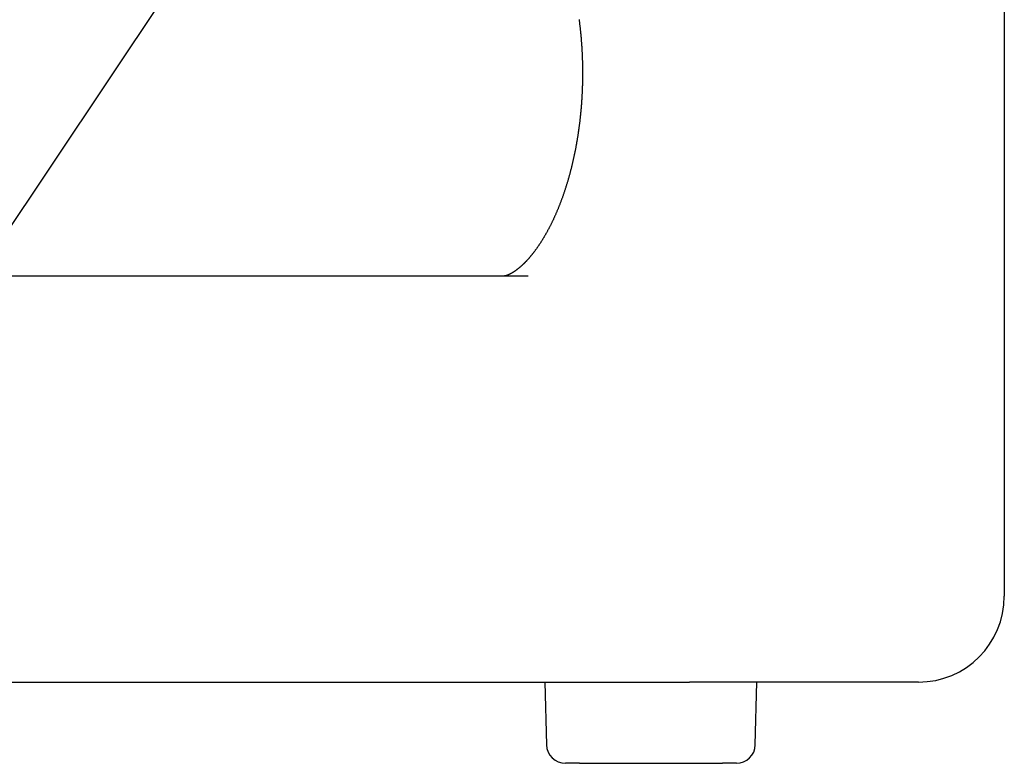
# Model space of a CAD drawing. Extents: x 668 to 3164, y 1007 to 2724.
# Tile 10 of 152: x 913 to 986, y 1657 to 1712. Entities that reach past the tile are written whole.
import ezdxf

# ---------------------------------------------------------------- set-up
doc = ezdxf.new("R2010")
doc.units = 0
doc.layers.add('KF_GRAVIS_12_RIGHT', color=7, linetype='CONTINUOUS')

# ---------------------------------------------------------------- blocks, each defined once
blk = doc.blocks.new('*U16')
at = {"layer": 'KF_GRAVIS_12_RIGHT'}
for p, q in [((156.8872, -506.4808), (156.8872, -581)), ((80.9441, -560), (112.2625, -513.1938)), ((121.6827, -560), (73.8409, -560)), ((156.8872, -581), (156.8872, -583.65)), ((60.3305, -590), (133.6008, -590)), ((122.9087, -590), (123.0301, -594.6366)), ((150.5372, -590), (133.6008, -590)), ((138.4731, -594.6366), (138.5945, -590)), ((125.4701, -596), (124.4297, -596)), ((125.4701, -596), (136.0332, -596)), ((137.0736, -596), (136.0332, -596))]:
    blk.add_line(p, q, dxfattribs=at)
blk.add_polyline3d([(125.436, -541.037, 0), (125.444, -541.096, 0), (125.452, -541.156, 0), (125.459, -541.215, 0), (125.467, -541.275, 0), (125.474, -541.334, 0), (125.481, -541.394, 0), (125.488, -541.454, 0), (125.495, -541.514, 0), (125.502, -541.573, 0), (125.509, -541.633, 0), (125.516, -541.693, 0), (125.522, -541.753, 0), (125.529, -541.814, 0), (125.535, -541.874, 0), (125.541, -541.934, 0), (125.547, -541.994, 0), (125.553, -542.054, 0), (125.559, -542.115, 0), (125.564, -542.175, 0), (125.57, -542.236, 0), (125.575, -542.296, 0), (125.581, -542.357, 0), (125.586, -542.417, 0), (125.591, -542.478, 0), (125.596, -542.539, 0), (125.601, -542.599, 0), (125.605, -542.66, 0), (125.61, -542.721, 0), (125.614, -542.782, 0), (125.619, -542.843, 0), (125.623, -542.904, 0), (125.627, -542.965, 0), (125.631, -543.026, 0), (125.635, -543.087, 0), (125.639, -543.148, 0), (125.642, -543.209, 0), (125.646, -543.27, 0), (125.649, -543.331, 0), (125.652, -543.392, 0), (125.656, -543.454, 0), (125.659, -543.515, 0), (125.661, -543.576, 0), (125.664, -543.637, 0), (125.667, -543.699, 0), (125.669, -543.76, 0), (125.672, -543.821, 0), (125.674, -543.883, 0), (125.676, -543.944, 0), (125.678, -544.006, 0), (125.68, -544.067, 0), (125.682, -544.128, 0), (125.684, -544.19, 0), (125.685, -544.251, 0), (125.687, -544.313, 0), (125.688, -544.374, 0), (125.689, -544.436, 0), (125.69, -544.497, 0), (125.691, -544.559, 0), (125.692, -544.62, 0), (125.693, -544.682, 0), (125.693, -544.744, 0), (125.694, -544.805, 0), (125.694, -544.867, 0), (125.694, -544.928, 0), (125.694, -544.99, 0), (125.694, -545.051, 0), (125.694, -545.113, 0), (125.694, -545.174, 0), (125.693, -545.236, 0), (125.693, -545.298, 0), (125.692, -545.359, 0), (125.691, -545.421, 0), (125.69, -545.482, 0), (125.689, -545.544, 0), (125.688, -545.605, 0), (125.687, -545.667, 0), (125.686, -545.728, 0), (125.684, -545.79, 0), (125.683, -545.851, 0), (125.681, -545.913, 0), (125.679, -545.974, 0), (125.677, -546.036, 0), (125.675, -546.097, 0), (125.673, -546.158, 0), (125.67, -546.22, 0), (125.668, -546.281, 0), (125.665, -546.342, 0), (125.662, -546.404, 0), (125.66, -546.465, 0), (125.657, -546.526, 0), (125.654, -546.587, 0), (125.65, -546.649, 0), (125.647, -546.71, 0), (125.644, -546.771, 0), (125.64, -546.832, 0), (125.636, -546.893, 0), (125.632, -546.954, 0), (125.629, -547.015, 0), (125.624, -547.076, 0), (125.62, -547.137, 0), (125.616, -547.198, 0), (125.612, -547.259, 0), (125.607, -547.32, 0), (125.602, -547.38, 0), (125.597, -547.441, 0), (125.593, -547.502, 0), (125.588, -547.563, 0), (125.582, -547.623, 0), (125.577, -547.684, 0), (125.572, -547.744, 0), (125.566, -547.805, 0), (125.56, -547.865, 0), (125.555, -547.926, 0), (125.549, -547.986, 0), (125.543, -548.046, 0), (125.537, -548.106, 0), (125.53, -548.167, 0), (125.524, -548.227, 0), (125.518, -548.287, 0), (125.511, -548.347, 0), (125.504, -548.407, 0), (125.497, -548.467, 0), (125.491, -548.526, 0), (125.483, -548.586, 0), (125.476, -548.646, 0), (125.469, -548.706, 0), (125.462, -548.765, 0), (125.454, -548.825, 0), (125.446, -548.884, 0), (125.439, -548.943, 0), (125.431, -549.003, 0), (125.423, -549.062, 0), (125.415, -549.121, 0), (125.406, -549.18, 0), (125.398, -549.239, 0), (125.39, -549.298, 0), (125.381, -549.357, 0), (125.372, -549.416, 0), (125.364, -549.475, 0), (125.355, -549.533, 0), (125.346, -549.592, 0), (125.337, -549.651, 0), (125.327, -549.709, 0), (125.318, -549.767, 0), (125.309, -549.826, 0), (125.299, -549.884, 0), (125.289, -549.942, 0), (125.28, -550, 0), (125.27, -550.058, 0), (125.26, -550.116, 0), (125.25, -550.173, 0), (125.239, -550.231, 0), (125.229, -550.289, 0), (125.219, -550.346, 0), (125.208, -550.404, 0), (125.197, -550.461, 0), (125.187, -550.518, 0), (125.176, -550.575, 0), (125.165, -550.632, 0), (125.154, -550.689, 0), (125.142, -550.746, 0), (125.131, -550.803, 0), (125.12, -550.859, 0), (125.108, -550.916, 0), (125.097, -550.972, 0), (125.085, -551.028, 0), (125.073, -551.085, 0), (125.061, -551.141, 0), (125.049, -551.197, 0), (125.037, -551.253, 0), (125.025, -551.308, 0), (125.012, -551.364, 0), (125, -551.42, 0), (124.987, -551.475, 0), (124.975, -551.53, 0), (124.962, -551.586, 0), (124.949, -551.641, 0), (124.936, -551.696, 0), (124.923, -551.751, 0), (124.91, -551.805, 0), (124.896, -551.86, 0), (124.883, -551.914, 0), (124.87, -551.969, 0), (124.856, -552.023, 0), (124.842, -552.077, 0), (124.828, -552.131, 0), (124.815, -552.185, 0), (124.801, -552.239, 0), (124.787, -552.293, 0), (124.772, -552.346, 0), (124.758, -552.399, 0), (124.744, -552.453, 0), (124.729, -552.506, 0), (124.715, -552.559, 0), (124.7, -552.612, 0), (124.685, -552.664, 0), (124.67, -552.717, 0), (124.656, -552.769, 0), (124.64, -552.822, 0), (124.625, -552.874, 0), (124.61, -552.926, 0), (124.595, -552.978, 0), (124.579, -553.03, 0), (124.564, -553.081, 0), (124.548, -553.133, 0), (124.533, -553.184, 0), (124.517, -553.235, 0), (124.501, -553.286, 0), (124.485, -553.337, 0), (124.469, -553.388, 0), (124.453, -553.439, 0), (124.437, -553.489, 0), (124.421, -553.54, 0), (124.405, -553.59, 0), (124.388, -553.64, 0), (124.372, -553.69, 0), (124.355, -553.739, 0), (124.338, -553.789, 0), (124.322, -553.838, 0), (124.305, -553.888, 0), (124.288, -553.937, 0), (124.271, -553.986, 0), (124.254, -554.034, 0), (124.237, -554.083, 0), (124.22, -554.132, 0), (124.202, -554.18, 0), (124.185, -554.228, 0), (124.168, -554.276, 0), (124.15, -554.324, 0), (124.133, -554.371, 0), (124.115, -554.419, 0), (124.097, -554.466, 0), (124.08, -554.513, 0), (124.062, -554.56, 0), (124.044, -554.607, 0), (124.026, -554.654, 0), (124.008, -554.7, 0), (123.99, -554.747, 0), (123.971, -554.793, 0), (123.953, -554.839, 0), (123.935, -554.885, 0), (123.917, -554.93, 0), (123.898, -554.976, 0), (123.88, -555.021, 0), (123.861, -555.066, 0), (123.842, -555.111, 0), (123.824, -555.156, 0), (123.805, -555.2, 0), (123.786, -555.245, 0), (123.767, -555.289, 0), (123.748, -555.333, 0), (123.729, -555.377, 0), (123.71, -555.42, 0), (123.691, -555.464, 0), (123.672, -555.507, 0), (123.653, -555.55, 0), (123.633, -555.593, 0), (123.614, -555.636, 0), (123.595, -555.678, 0), (123.575, -555.721, 0), (123.556, -555.763, 0), (123.536, -555.805, 0), (123.516, -555.846, 0), (123.497, -555.888, 0), (123.477, -555.929, 0), (123.457, -555.97, 0), (123.438, -556.011, 0), (123.418, -556.052, 0), (123.398, -556.093, 0), (123.378, -556.133, 0), (123.358, -556.173, 0), (123.338, -556.213, 0), (123.318, -556.253, 0), (123.298, -556.292, 0), (123.278, -556.332, 0), (123.257, -556.371, 0), (123.237, -556.41, 0), (123.217, -556.449, 0), (123.197, -556.487, 0), (123.176, -556.526, 0), (123.156, -556.564, 0), (123.135, -556.602, 0), (123.115, -556.639, 0), (123.095, -556.677, 0), (123.074, -556.714, 0), (123.054, -556.751, 0), (123.033, -556.788, 0), (123.013, -556.825, 0), (122.992, -556.861, 0), (122.971, -556.898, 0), (122.951, -556.934, 0), (122.93, -556.97, 0), (122.909, -557.005, 0), (122.889, -557.041, 0), (122.868, -557.076, 0), (122.847, -557.111, 0), (122.827, -557.146, 0), (122.806, -557.18, 0), (122.785, -557.215, 0), (122.764, -557.249, 0), (122.744, -557.283, 0), (122.723, -557.316, 0), (122.702, -557.35, 0), (122.681, -557.383, 0), (122.66, -557.416, 0), (122.64, -557.449, 0), (122.619, -557.482, 0), (122.598, -557.514, 0), (122.577, -557.546, 0), (122.556, -557.578, 0), (122.536, -557.61, 0), (122.515, -557.642, 0), (122.494, -557.673, 0), (122.473, -557.704, 0), (122.452, -557.735, 0), (122.431, -557.766, 0), (122.411, -557.796, 0), (122.39, -557.826, 0), (122.369, -557.856, 0), (122.348, -557.886, 0), (122.328, -557.915, 0), (122.307, -557.945, 0), (122.286, -557.974, 0), (122.265, -558.003, 0), (122.245, -558.031, 0), (122.224, -558.06, 0), (122.203, -558.088, 0), (122.183, -558.116, 0), (122.162, -558.143, 0), (122.141, -558.171, 0), (122.121, -558.198, 0), (122.1, -558.225, 0), (122.08, -558.252, 0), (122.059, -558.279, 0), (122.039, -558.305, 0), (122.018, -558.331, 0), (121.998, -558.357, 0), (121.977, -558.382, 0), (121.957, -558.408, 0), (121.936, -558.433, 0), (121.916, -558.458, 0), (121.896, -558.482, 0), (121.876, -558.507, 0), (121.855, -558.531, 0), (121.835, -558.555, 0), (121.815, -558.579, 0), (121.795, -558.602, 0), (121.775, -558.625, 0), (121.755, -558.649, 0), (121.735, -558.671, 0), (121.715, -558.694, 0), (121.696, -558.716, 0), (121.676, -558.738, 0), (121.656, -558.76, 0), (121.637, -558.782, 0), (121.617, -558.803, 0), (121.597, -558.825, 0), (121.578, -558.846, 0), (121.559, -558.866, 0), (121.539, -558.887, 0), (121.52, -558.907, 0), (121.501, -558.927, 0), (121.482, -558.947, 0), (121.462, -558.967, 0), (121.443, -558.986, 0), (121.424, -559.005, 0), (121.406, -559.024, 0), (121.387, -559.043, 0), (121.368, -559.062, 0), (121.349, -559.08, 0), (121.331, -559.098, 0), (121.312, -559.116, 0), (121.294, -559.134, 0), (121.275, -559.151, 0), (121.257, -559.168, 0), (121.239, -559.185, 0), (121.221, -559.202, 0), (121.203, -559.219, 0), (121.185, -559.235, 0), (121.167, -559.251, 0), (121.149, -559.267, 0), (121.132, -559.283, 0), (121.114, -559.299, 0), (121.096, -559.314, 0), (121.079, -559.329, 0), (121.062, -559.344, 0), (121.045, -559.359, 0), (121.027, -559.373, 0), (121.01, -559.387, 0), (120.994, -559.401, 0), (120.977, -559.415, 0), (120.96, -559.429, 0), (120.943, -559.442, 0), (120.927, -559.455, 0), (120.911, -559.468, 0), (120.894, -559.481, 0), (120.878, -559.494, 0), (120.862, -559.506, 0), (120.846, -559.518, 0), (120.83, -559.53, 0), (120.814, -559.542, 0), (120.799, -559.554, 0), (120.783, -559.565, 0), (120.768, -559.576, 0), (120.753, -559.587, 0), (120.738, -559.598, 0), (120.723, -559.609, 0), (120.708, -559.619, 0), (120.693, -559.629, 0), (120.678, -559.639, 0), (120.664, -559.649, 0), (120.65, -559.659, 0), (120.635, -559.668, 0), (120.621, -559.677, 0), (120.607, -559.687, 0), (120.594, -559.695, 0), (120.58, -559.704, 0), (120.566, -559.713, 0), (120.553, -559.721, 0), (120.54, -559.729, 0), (120.527, -559.737, 0), (120.514, -559.745, 0), (120.501, -559.753, 0), (120.488, -559.761, 0), (120.476, -559.768, 0), (120.463, -559.775, 0), (120.451, -559.782, 0), (120.439, -559.789, 0), (120.427, -559.796, 0), (120.415, -559.802, 0), (120.403, -559.809, 0), (120.391, -559.815, 0), (120.38, -559.821, 0), (120.368, -559.827, 0), (120.357, -559.833, 0), (120.346, -559.839, 0), (120.335, -559.845, 0), (120.324, -559.85, 0), (120.313, -559.855, 0), (120.303, -559.86, 0), (120.292, -559.866, 0), (120.282, -559.87, 0), (120.271, -559.875, 0), (120.261, -559.88, 0), (120.251, -559.884, 0), (120.241, -559.889, 0), (120.231, -559.893, 0), (120.222, -559.897, 0), (120.212, -559.901, 0), (120.203, -559.905, 0), (120.193, -559.909, 0), (120.184, -559.913, 0), (120.175, -559.916, 0), (120.166, -559.92, 0), (120.157, -559.923, 0), (120.149, -559.927, 0), (120.14, -559.93, 0), (120.132, -559.933, 0), (120.123, -559.936, 0), (120.115, -559.939, 0), (120.107, -559.942, 0), (120.099, -559.944, 0), (120.091, -559.947, 0), (120.083, -559.949, 0), (120.075, -559.952, 0), (120.068, -559.954, 0), (120.06, -559.956, 0), (120.053, -559.959, 0), (120.046, -559.961, 0), (120.039, -559.963, 0), (120.031, -559.965, 0), (120.025, -559.967, 0), (120.018, -559.968, 0), (120.011, -559.97, 0), (120.004, -559.972, 0), (119.998, -559.973, 0), (119.992, -559.975, 0), (119.985, -559.976, 0), (119.979, -559.978, 0), (119.973, -559.979, 0), (119.967, -559.98, 0), (119.961, -559.982, 0), (119.956, -559.983, 0), (119.95, -559.984, 0), (119.944, -559.985, 0), (119.939, -559.986, 0), (119.934, -559.987, 0), (119.928, -559.988, 0), (119.923, -559.989, 0), (119.918, -559.99, 0), (119.913, -559.991, 0), (119.908, -559.991, 0), (119.903, -559.992, 0), (119.898, -559.993, 0), (119.893, -559.994, 0), (119.889, -559.994, 0), (119.884, -559.995, 0), (119.88, -559.995, 0), (119.875, -559.996, 0), (119.87, -559.996, 0), (119.866, -559.997, 0), (119.862, -559.997, 0), (119.857, -559.998, 0), (119.853, -559.998, 0), (119.849, -559.998, 0), (119.844, -559.999, 0), (119.84, -559.999, 0), (119.836, -559.999, 0), (119.832, -559.999, 0), (119.827, -559.999, 0), (119.823, -560, 0), (119.819, -560, 0), (119.815, -560, 0), (119.811, -560, 0), (119.807, -560, 0), (119.803, -560, 0), (119.799, -560, 0)], dxfattribs=at)
for centre, radius, start, end in [((150.5372, -583.65), 6.35, 270, 0), ((124.4297, -594.6), 1.4, 181.5, 270), ((137.0736, -594.6), 1.4, 270, 358.5)]:
    blk.add_arc(centre, radius, start, end, dxfattribs=at)

msp = doc.modelspace()

# ---------------------------------------------------------------- block references
at = {"layer": 'KF_GRAVIS_12_RIGHT'}
msp.add_blockref('*U16', (828.93, 2253.101), dxfattribs=at)

doc.saveas('drawing.dxf')
